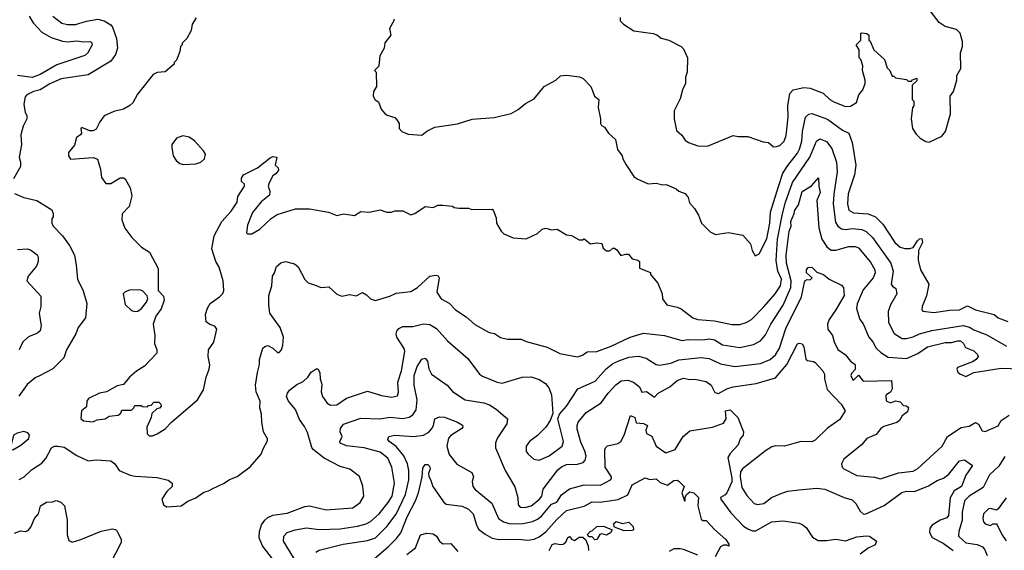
# Model space of a CAD drawing. Extents: x 1793424 to 1900092, y 321114 to 470632.
# Tile 229 of 256: x 1859758 to 1865894, y 432017 to 435322. Entities that reach past the tile are written whole.
import ezdxf

# ---------------------------------------------------------------- set-up
doc = ezdxf.new("R2010")
doc.units = 0

msp = doc.modelspace()

# ---------------------------------------------------------------- linework, layer by layer
at = {"layer": '0CON05XD'}
for points in [[(1864455, 434530), (1864475, 434532.5), (1864495, 434537.5), (1864522.5, 434565), (1864535, 434600), (1864547.3, 434717.3), (1864544.3, 434785.7), (1864558.3, 434861.7), (1864577.5, 434885), (1864645, 434900), (1864685, 434896.2), (1864765, 434863.8), (1864806.2, 434825), (1864835, 434808), (1864905, 434781.2), (1864936.4, 434783.6), (1864973, 434807), (1864987.5, 434855), (1865012.5, 434885), (1865027.5, 434925), (1865027.5, 434945), (1865010, 435005), (1865012.5, 435035), (1865000, 435075), (1864990, 435085), (1864990, 435135), (1864970, 435165), (1865000, 435195), (1865000, 435235), (1865005, 435240), (1865037, 435237), (1865050, 435225), (1865050, 435195), (1865058.3, 435188.3), (1865080, 435135), (1865147.5, 435075), (1865163, 435023), (1865180, 435005), (1865195, 434970), (1865205, 434970), (1865215, 434960), (1865285, 434950), (1865295, 434940), (1865315, 434940), (1865321.7, 434948.3), (1865348.3, 434958.3), (1865348.3, 434941.7), (1865320, 434915), (1865320, 434825), (1865330, 434815), (1865330, 434785), (1865322.5, 434775), (1865312.5, 434705), (1865322.5, 434645), (1865345, 434610), (1865370, 434585), (1865405, 434562.5), (1865425, 434560), (1865505, 434597.5), (1865526.7, 434625), (1865558.8, 434735), (1865557.5, 434845), (1865576.7, 434875), (1865597.5, 434945), (1865597.5, 434975), (1865623, 435017), (1865620, 435115), (1865633.3, 435155), (1865633.8, 435185), (1865618.3, 435238.3), (1865595, 435260), (1865525, 435280), (1865487.5, 435305), (1865403.8, 435415)], [(1859965, 435344.3), (1860019.7, 435299.7), (1860055, 435292.2), (1860105, 435291.5), (1860175, 435312.9), (1860245, 435324.4), (1860284.5, 435314.5), (1860325, 435289.2), (1860335.8, 435275), (1860360.6, 435205), (1860366.9, 435145), (1860355.7, 435105), (1860327, 435063), (1860185, 434979.2), (1860016.8, 434953.2), (1859945, 434921.9), (1859885, 434885.6), (1859843.3, 434875), (1859803.3, 434855), (1859792.5, 434842.5), (1859783.3, 434795), (1859793, 434743), (1859802.5, 434725), (1859802.5, 434705), (1859780.5, 434659.5), (1859764.2, 434605), (1859768.3, 434541.7), (1859754, 434465), (1859763.3, 434435), (1859763, 434407), (1859719.3, 434330.7)], [(1859818, 435345), (1859841.7, 435301.7), (1859895, 435244.4), (1859955, 435211.9), (1860025, 435188.1), (1860055, 435183.1), (1860115, 435190), (1860156.1, 435183.9), (1860196.1, 435186.1), (1860205, 435182.5), (1860208.8, 435165), (1860182, 435115), (1860165, 435100), (1859988.8, 435041.2), (1859885, 434981.5), (1859835, 434962.7), (1859745.4, 434975.4)], [(1860857, 435333), (1860832.5, 435295), (1860827.5, 435255), (1860800, 435205), (1860770, 435175), (1860770, 435165), (1860760, 435155), (1860757, 435123), (1860735, 435070), (1860720, 435055), (1860720, 435045), (1860665, 434997.5), (1860615, 434993.3), (1860590, 434980), (1860492.7, 434857.3), (1860463.3, 434805), (1860445, 434786.7), (1860405.9, 434764.1), (1860345, 434750.8), (1860285, 434723.3), (1860256.7, 434685), (1860235, 434640), (1860215, 434630), (1860195, 434630), (1860145, 434650), (1860140, 434645), (1860142.5, 434615), (1860137.5, 434605), (1860111.7, 434588.3), (1860099.5, 434540.5), (1860062.5, 434495), (1860062.5, 434475), (1860075, 434453.3), (1860215, 434463.3), (1860243, 434453), (1860261.7, 434391.7), (1860268.3, 434338.3), (1860295, 434302.5), (1860325, 434302.5), (1860383.6, 434336.4), (1860405, 434337.5), (1860415, 434330), (1860447.5, 434275), (1860457.5, 434225), (1860440.7, 434159.3), (1860396.4, 434113.6), (1860394, 434075), (1860414.3, 434024.3), (1860456.7, 433965), (1860516.1, 433906.1), (1860567.5, 433875), (1860621.7, 433771.7), (1860620, 433635), (1860655, 433600), (1860657.5, 433575), (1860639.5, 433520.5), (1860606.7, 433475), (1860590, 433425), (1860600, 433355), (1860597.5, 433305), (1860612.5, 433265), (1860612.5, 433245), (1860535.9, 433164.1), (1860485, 433133.3), (1860442.5, 433095), (1860405, 433050), (1860365, 433042.5), (1860300, 433005), (1860255, 432996.7), (1860187, 432963), (1860177.5, 432945), (1860175, 432910), (1860143.3, 432885), (1860138.3, 432838.3), (1860155, 432823.3), (1860213, 432817), (1860240.7, 432829.3), (1860290, 432835), (1860315, 432852.5), (1860371.7, 432858.3), (1860388.3, 432871.7), (1860395, 432890), (1860455, 432890), (1860470, 432905), (1860475, 432920), (1860515, 432920), (1860523, 432913), (1860555, 432910), (1860561.7, 432918.3), (1860578.3, 432921.7), (1860595, 432940), (1860625, 432940), (1860638.3, 432928.3), (1860640, 432915), (1860628.3, 432901.7), (1860611.7, 432898.3), (1860581.7, 432868.3), (1860577.5, 432845), (1860550, 432785), (1860551.7, 432741.7), (1860565, 432730), (1860585, 432730), (1860615, 432742.5), (1860665, 432773.3), (1860704.1, 432815.9), (1860866, 432955), (1860903.2, 433016.8), (1860919.2, 433095), (1860939.2, 433145), (1860942.3, 433172.3), (1860933.3, 433225), (1860933.8, 433265), (1860967.1, 433312.9), (1860986.7, 433395), (1860973.6, 433413.6), (1860943.9, 433423.9), (1860920.7, 433440.7), (1860916.7, 433485), (1860928.8, 433525), (1860945, 433553.3), (1861002.5, 433595), (1861023.6, 433616.4), (1861030, 433635), (1861025.7, 433695.7), (1861000.3, 433780.3), (1860981.4, 433815), (1860955.7, 433895), (1860970, 433975), (1861017.5, 434065), (1861075, 434130), (1861112.5, 434185), (1861118.3, 434221.7), (1861160, 434285), (1861158.3, 434298.3), (1861140, 434315), (1861140, 434335), (1861152.5, 434355), (1861240.7, 434399.3), (1861318.3, 434461.7), (1861335, 434470), (1861360, 434465), (1861350, 434415), (1861368.3, 434398.3), (1861370, 434385), (1861356.4, 434363.6), (1861335, 434350), (1861312.5, 434305), (1861307.5, 434285), (1861317.5, 434255), (1861315, 434230), (1861262.3, 434187.7), (1861208.3, 434121.7), (1861177, 434043), (1861172.5, 433995), (1861178.3, 433988.3), (1861205, 433987.5), (1861255, 434016.7), (1861325, 434083.8), (1861361.7, 434108.3), (1861477, 434143), (1861565, 434143.3), (1861683, 434123), (1861735, 434103.3), (1861775, 434113.3), (1861845, 434103.3), (1861883.6, 434126.4), (1861935, 434123.3), (1862005, 434136.7), (1862045, 434122.5), (1862075, 434122.5), (1862095, 434132.5), (1862145, 434132.5), (1862195, 434107.5), (1862220, 434115), (1862285, 434157.5), (1862335, 434152.5), (1862363, 434167), (1862395, 434167.5), (1862455, 434160), (1862465, 434152.5), (1862495, 434147.5), (1862555, 434147.5), (1862575, 434140), (1862701.7, 434141.7), (1862711.7, 434131.7), (1862727, 434087), (1862730, 434055), (1862757.5, 434005), (1862775, 433987.5), (1862833.6, 433963.6), (1862915, 433957.5), (1862985, 433990), (1863015, 434017.5), (1863035, 434022.5), (1863075, 434012.5), (1863107, 434017), (1863165, 433982.5), (1863197, 433977)], [(1862090, 435325), (1862090, 435315), (1862063, 435267), (1862070, 435225), (1862033, 435177), (1862030, 435145), (1862003, 435097), (1861997, 435033), (1861970, 435005), (1861980, 434995), (1861982.5, 434905), (1861962.5, 434875), (1861960, 434845), (1861973.6, 434823.6), (1861995, 434810), (1862010, 434765), (1862030.7, 434740.7), (1862048.3, 434728.3), (1862095, 434712.5), (1862109.3, 434699.3), (1862122.5, 434675), (1862122.5, 434645), (1862140, 434625), (1862178.3, 434608.3), (1862265, 434602.5), (1862295, 434627.5), (1862345, 434652.5), (1862486.1, 434673.9), (1862577, 434703), (1862715, 434713.3), (1862821.7, 434738.3), (1862865, 434763.3), (1862909.3, 434800.7), (1862965, 434830), (1863027.5, 434905), (1863100, 434945), (1863128.3, 434971.7), (1863165, 434976.7), (1863246.4, 434966.4), (1863270, 434955), (1863317.5, 434905), (1863331.7, 434868.3), (1863340, 434845), (1863367.5, 434825), (1863362.5, 434775), (1863377.5, 434705), (1863377.5, 434675), (1863383.6, 434663.6), (1863403, 434653), (1863427.5, 434615), (1863470, 434575), (1863484.1, 434514.1), (1863512.5, 434475), (1863516.7, 434455), (1863537.7, 434417.7), (1863586.1, 434346.1), (1863605, 434330), (1863675, 434300), (1863725, 434303.3), (1863765, 434293.8), (1863786.4, 434296.4), (1863848.3, 434268.3), (1863865, 434253.3), (1863905, 434240), (1863923.3, 434215), (1863931.7, 434181.7), (1863963.3, 434145), (1863987.5, 434105), (1864007.5, 434055), (1864060.7, 434000.7), (1864095, 433983.3), (1864175, 433996.7), (1864265, 433980), (1864312.5, 433925), (1864322.5, 433885), (1864341.7, 433851.7), (1864366.1, 433863.9), (1864415, 433957.5), (1864432.5, 434055), (1864436.1, 434123.9), (1864486.4, 434283.6), (1864514.7, 434365.3), (1864545, 434414.3), (1864605, 434490), (1864617.1, 434515), (1864632.5, 434565), (1864636.9, 434625), (1864655.7, 434715), (1864675, 434734.2), (1864695, 434738.6), (1864791.7, 434701.7), (1864885, 434634), (1864925, 434616.2), (1864945, 434556.7), (1864968.6, 434415), (1864960.6, 434355), (1864921.7, 434238.3), (1864917.3, 434175), (1864925.8, 434135), (1864955, 434118.1), (1865045, 434111.8), (1865092, 434095), (1865137.9, 434047.9), (1865212, 433935), (1865245, 433906), (1865275, 433896), (1865305, 433896.2), (1865326.1, 433903.9), (1865353.3, 433945), (1865365, 433956.7), (1865380, 433960), (1865383.3, 433935), (1865358.8, 433885), (1865357.1, 433825), (1865371.4, 433765), (1865424.1, 433674.1), (1865408.3, 433601.7), (1865382, 433535), (1865380, 433515), (1865387, 433507), (1865455, 433497.5), (1865555, 433512.5), (1865615, 433514.4), (1865665, 433539.2), (1865715, 433515.6), (1865830, 433485), (1865855, 433465.8), (1865915, 433442.5)], [(1863500, 435335), (1863500, 435315), (1863520, 435295), (1863585, 435253.3), (1863705, 435236.7), (1863728.3, 435228.3), (1863756.4, 435206.4), (1863803.6, 435193.6), (1863880, 435155), (1863895, 435140), (1863920, 435085), (1863917.5, 434995), (1863906.7, 434965), (1863907.5, 434925), (1863887.5, 434885), (1863875, 434830), (1863837.5, 434755), (1863837.5, 434705), (1863851.7, 434631.7), (1863885, 434602.5), (1863905, 434572.5), (1863925, 434557.5), (1863985, 434536.7), (1864045, 434533.8), (1864205, 434600), (1864235, 434593.8), (1864295, 434593.8), (1864390.7, 434560.7), (1864425, 434557.5), (1864455, 434530)], [(1860779.3, 434419.3), (1860855, 434424.2), (1860887.5, 434435), (1860910, 434455), (1860916, 434485), (1860903.8, 434505), (1860848.3, 434568.3), (1860815, 434591.2), (1860775, 434598), (1860735, 434583.8), (1860706.2, 434545), (1860705.8, 434525), (1860714.2, 434475), (1860734.2, 434444.2), (1860755, 434426.7), (1860779.3, 434419.3)], [(1863197, 433977), (1863245, 433950), (1863265, 433950), (1863275, 433957.5), (1863315, 433926.7), (1863355, 433932.5), (1863385, 433927.5), (1863395, 433900), (1863415, 433882.5), (1863435, 433882.5), (1863455, 433900), (1863465, 433900), (1863479.3, 433889.3), (1863505, 433852.5), (1863535, 433862.5), (1863551.7, 433861.7), (1863575, 433832.5), (1863610, 433825), (1863620, 433815), (1863620, 433775), (1863688.3, 433748.3), (1863690, 433735), (1863735, 433680), (1863762.5, 433615), (1863763, 433583), (1863790, 433545), (1863855, 433532.5), (1863880.7, 433520.7), (1863952.5, 433465), (1863984.4, 433454.4), (1864087, 433447), (1864195, 433424.3), (1864245, 433422.5), (1864285, 433435.8), (1864318, 433455), (1864396, 433534), (1864465.6, 433615), (1864500, 433665), (1864504.6, 433705), (1864482.5, 433755), (1864472.7, 433822.7), (1864480.3, 433955), (1864512, 434112), (1864531.1, 434185), (1864575, 434307.5), (1864681.5, 434465), (1864722.9, 434565), (1864745, 434579.2), (1864785, 434562.9), (1864819.5, 434519.5), (1864847.8, 434435), (1864852.2, 434375), (1864831.2, 434235), (1864828.2, 434175), (1864841.1, 434061.1), (1864855.5, 434035.5), (1864879.1, 434019.1), (1864904.3, 434015.7), (1864945, 434021.9), (1865005.4, 434015.4), (1865033.3, 434003.3), (1865071.9, 433965), (1865186.7, 433805), (1865200.6, 433755), (1865188.8, 433675), (1865197.5, 433662.5), (1865217, 433647), (1865223.8, 433615), (1865184.6, 433545.4), (1865170, 433505), (1865171.4, 433435), (1865208.3, 433368.3), (1865256.8, 433336.8), (1865285, 433336.9), (1865325, 433346.9), (1865365, 433365.4), (1865443.3, 433386.7), (1865638.3, 433418.3), (1865677.8, 433407.8), (1865705, 433390.6), (1865785, 433359.4), (1865907.6, 433287.6)], [(1859755, 432458.6), (1859785, 432474.3), (1859831.7, 432518.3), (1859895, 432560), (1859920.9, 432589.1), (1859955.7, 432654.3), (1859974.3, 432665.7), (1859995, 432666), (1860035, 432660), (1860115, 432607.5), (1860185, 432574), (1860235, 432580.8), (1860325, 432573.8), (1860350, 432555), (1860377.5, 432515), (1860446.1, 432486.1), (1860478.3, 432478.3), (1860615, 432470), (1860683.6, 432453.6), (1860707.5, 432435), (1860707.5, 432415), (1860675.9, 432384.1), (1860643.8, 432335), (1860655, 432300), (1860675, 432287.5), (1860765, 432293.3), (1860806.4, 432323.6), (1860856.1, 432343.9), (1860905, 432380), (1860935, 432386.7), (1860961.7, 432401.7), (1861032.5, 432435), (1861065, 432458.8), (1861114.1, 432475.9), (1861195, 432536.7), (1861263.3, 432615), (1861275, 432650), (1861301.7, 432698.3), (1861301.7, 432711.7), (1861276.7, 432755), (1861266, 432815), (1861265.8, 432865), (1861254, 432905), (1861255.9, 432945.9), (1861232, 433005), (1861227.5, 433045), (1861239.2, 433125), (1861253.3, 433175), (1861253.3, 433205), (1861273.8, 433276.2), (1861285, 433287.5), (1861305, 433292.5), (1861336.1, 433276.1), (1861365, 433250), (1861375, 433250), (1861390, 433265), (1861398.8, 433295), (1861401.2, 433345), (1861382, 433405), (1861316.7, 433495), (1861310, 433545), (1861310, 433605), (1861328.8, 433665), (1861333.8, 433725), (1861346.7, 433745), (1861357.5, 433785), (1861385, 433806.7), (1861413.9, 433816.1), (1861470.7, 433800.7), (1861493.6, 433783.6), (1861535, 433703.3), (1861555, 433683.8), (1861605, 433666.2), (1861635, 433653.3), (1861685, 433657.5), (1861735, 433612.5), (1861765, 433600), (1861815, 433610), (1861855, 433602.5), (1861895, 433622.5), (1861919.3, 433609.3), (1861945, 433582.5), (1861975, 433572.5), (1862065, 433600), (1862105, 433618.8), (1862195, 433628.8), (1862236.7, 433655), (1862315, 433723.8), (1862350.7, 433730.7), (1862366.1, 433726.1), (1862372.5, 433715), (1862356.7, 433625), (1862385, 433583.3), (1862435, 433556.7), (1862474.4, 433514.4), (1862540.5, 433470.5), (1862595, 433423.3), (1862683, 433373), (1862717, 433367), (1862755, 433342.5), (1862797, 433333), (1862883, 433333), (1862915, 433317.5), (1863045, 433282.5), (1863125, 433242.5), (1863235, 433222.5), (1863265, 433233.3), (1863295, 433253.3), (1863355, 433256.2), (1863445, 433288.6), (1863563.3, 433345), (1863645, 433368.6), (1863775.5, 433355.5), (1863885, 433323.3), (1863925, 433330.9), (1864015, 433327.7), (1864055, 433334.5), (1864087, 433327), (1864136.8, 433296.8), (1864245, 433280.5), (1864331.3, 433298.7), (1864375, 433320.8), (1864405, 433360), (1864438.1, 433425), (1864515.9, 433544.1), (1864562.8, 433655), (1864566, 433696), (1864536.1, 433805), (1864534.7, 433855), (1864553.1, 434005), (1864565.3, 434035), (1864563.9, 434065), (1864583.6, 434115), (1864589.5, 434135), (1864611.8, 434168.2), (1864635, 434251.2), (1864693, 434287), (1864737, 434337), (1864737.5, 434285), (1864745.6, 434245), (1864726.2, 434195), (1864737.1, 434025), (1864755.8, 433955), (1864787.2, 433907.2), (1864815.7, 433885.7), (1864845, 433887.1), (1864925, 433910), (1864965, 433909.4), (1864985, 433901.4), (1865061.1, 433811.1), (1865086.5, 433765), (1865088.5, 433745), (1865076.4, 433715), (1865015, 433638.8), (1864977.8, 433552.2), (1864973.4, 433523.4), (1864993.3, 433455), (1865015, 433427.5), (1865048.8, 433345), (1865075.4, 433315.4), (1865095.5, 433275.5), (1865125, 433250)], [(1859725, 434240), (1859784.1, 434214.1), (1859865, 434196), (1859958.3, 434138.3), (1859967.5, 434115), (1859967.5, 434095), (1859958.3, 434081.7), (1859957.5, 434055), (1859966.4, 434036.4), (1860025, 433976.7), (1860069.2, 433915), (1860099.2, 433855), (1860110.8, 433795), (1860118, 433705), (1860153, 433633), (1860177.5, 433555), (1860168.8, 433465), (1860123.3, 433405), (1860108.8, 433365), (1860048.8, 433265), (1860034.1, 433215.9), (1859965, 433148), (1859886.2, 433106.2), (1859855, 433092), (1859805, 433050), (1859753.4, 432976.6)], [(1859745, 433890), (1859804.2, 433894.2), (1859825, 433889.2), (1859867.7, 433857.7), (1859873.3, 433845), (1859873.3, 433815), (1859863.6, 433786.4), (1859810, 433725), (1859803.3, 433695), (1859889.3, 433599.3), (1859890, 433535), (1859880, 433495), (1859892, 433415), (1859885, 433383.3), (1859869.7, 433370.3), (1859813, 433347), (1859776.7, 433315), (1859753.8, 433265)], [(1861532.5, 432787.5), (1861500.9, 432830.9), (1861476, 432895), (1861433.8, 432945), (1861421.2, 432975), (1861426, 432995), (1861440, 433015), (1861485, 433049.2), (1861525, 433068.8), (1861553.8, 433095), (1861575, 433126.2), (1861605, 433146.7), (1861616.4, 433146.4), (1861628.8, 433125), (1861630, 433085), (1861641.7, 433051.7), (1861636, 433005), (1861644.2, 432975), (1861675, 432933.8), (1861695, 432922), (1861735, 432922.5), (1861795, 432964), (1861925, 433008), (1862012.1, 432982.1), (1862075, 432970.8), (1862111.7, 432978.3), (1862118.6, 433001.4), (1862115.5, 433065), (1862136.4, 433135), (1862158.6, 433255), (1862154.2, 433275), (1862109.2, 433345), (1862104.2, 433365), (1862107.7, 433382.3), (1862121.2, 433398.8), (1862145, 433411.2), (1862208.8, 433411.2), (1862275, 433427.5), (1862313.2, 433423.2), (1862355, 433398), (1862425, 433322), (1862550.9, 433210.9), (1862624.2, 433115), (1862642.1, 433102.1), (1862734.2, 433064.2), (1862765, 433058.8), (1862890, 433095), (1862945, 433097.5), (1862995, 433080.8), (1863035, 433056.2), (1863055, 433030), (1863072.5, 432985), (1863080.7, 432869.3), (1863063.8, 432825), (1863036, 432785), (1862985, 432732), (1862935, 432693.8), (1862913.8, 432665), (1862915, 432632.5), (1862926.7, 432615), (1862962.5, 432585), (1862995, 432578.8), (1863057.5, 432605), (1863139.2, 432665), (1863146.4, 432695), (1863112, 432835), (1863121.2, 432865), (1863165, 432914), (1863236.6, 433023.4), (1863345, 433070), (1863413.6, 433146.4), (1863455, 433180), (1863492.3, 433197.7), (1863555, 433219.1), (1863615, 433225.6), (1863663, 433213), (1863724.4, 433174.4), (1863745, 433170.8), (1863815, 433182.9), (1863865, 433203.3), (1864005, 433217.8), (1864055, 433211.1), (1864125, 433179.4), (1864215, 433161.9), (1864375, 433180.6), (1864435, 433205.6), (1864468.6, 433235), (1864493.7, 433276.3), (1864532, 433398), (1864630.6, 433595), (1864650.8, 433695), (1864665, 433702.9), (1864685, 433700.8), (1864696.2, 433715), (1864662, 433745), (1864661.2, 433765), (1864671.7, 433778.3), (1864695, 433781.2), (1864725, 433750), (1864766.7, 433735), (1864802.5, 433705), (1864879.2, 433669.2), (1864892.5, 433655), (1864895.6, 433605), (1864845, 433514), (1864801.9, 433455), (1864792.9, 433425), (1864794, 433395), (1864823.3, 433355), (1864833.8, 433315), (1864857, 433267), (1864904.6, 433234.6), (1864935.6, 433195.6), (1864964.2, 433174.2), (1864965, 433142.5), (1864942.1, 433117.9), (1864938, 433105), (1864949.5, 433079.5), (1864955, 433076.2), (1864985, 433108.8), (1865015, 433070.6), (1865190, 433075), (1865195, 433022.5), (1865185, 433001.2), (1865156.4, 432983.6), (1865158, 432948), (1865185, 432936.2), (1865215, 432948.8), (1865245, 432942.5), (1865265, 432920), (1865285, 432917.5), (1865296.1, 432906.1), (1865290.5, 432879.5), (1865257.5, 432855), (1865240, 432825), (1865225, 432813.3), (1865142.3, 432787.7), (1865124.1, 432775.9), (1865095, 432737.5), (1865037, 432713), (1865005, 432673.3), (1864893.3, 432585), (1864880, 432555), (1864883.3, 432535), (1864893.9, 432523.9), (1864975, 432482.5), (1865085, 432472), (1865122.3, 432462.3), (1865235, 432499.2), (1865325, 432510.8), (1865355, 432526.2), (1865506.7, 432665), (1865540, 432725), (1865625, 432782.5), (1865675, 432790), (1865715, 432813.8), (1865733, 432803), (1865755, 432762), (1865775, 432757.5), (1865855, 432792.2), (1865874.7, 432825.3), (1865925, 432859.4)], [(1860475, 433503.8), (1860493.3, 433506.7), (1860516.4, 433523.6), (1860548.3, 433561.7), (1860557.5, 433585), (1860553, 433603), (1860523, 433633), (1860505, 433640), (1860441.7, 433638.3), (1860415, 433627.5), (1860402.5, 433615), (1860415, 433547.5), (1860455, 433510), (1860475, 433503.8)], [(1865125, 433250), (1865170.9, 433220.9), (1865285, 433211.9), (1865355, 433242.9), (1865415, 433285.4), (1865525, 433310.9), (1865565, 433310.8), (1865605, 433322.5), (1865620.9, 433320.9), (1865640, 433305), (1865651.1, 433281.1), (1865705, 433260), (1865727.1, 433237.1), (1865731.2, 433225), (1865718.8, 433205), (1865695, 433190), (1865602.5, 433155), (1865597.5, 433145), (1865605, 433127.5), (1865616.4, 433116.4), (1865655, 433100), (1865704.5, 433125.5), (1865875, 433151.8), (1866055.9, 433145.9)], [(1861486.7, 431935), (1861402.5, 432075), (1861404, 432105), (1861425, 432127.5), (1861475.7, 432144.3), (1861545, 432156.9), (1861625, 432146.7), (1861755, 432151.1), (1861862.8, 432167.2), (1861917.6, 432182.4), (1861943.9, 432196.1), (1861998.1, 432245), (1862055, 432315.8), (1862078.5, 432355), (1862094.5, 432435), (1862077.3, 432535), (1862051.4, 432591.4), (1862005, 432627.5), (1861905, 432655.4), (1861795, 432667.8), (1861755, 432684), (1861753.3, 432695), (1861766.9, 432725), (1861755.7, 432755), (1861757.1, 432775), (1861775, 432802.9), (1861885, 432840.6), (1862003.2, 432836.8), (1862065, 432845.6), (1862145, 432837.8), (1862185, 432846.7), (1862208.8, 432861.2), (1862227.8, 432892.2), (1862234.5, 432955), (1862216.7, 433045), (1862217.1, 433105), (1862235, 433161.2), (1862265, 433207.5), (1862285, 433213.3), (1862298.8, 433195), (1862307.7, 433147.7), (1862324.4, 433114.4), (1862422.5, 433045), (1862455, 433006.7), (1862535, 432954.2), (1862650, 432935), (1862685, 432923.8), (1862726.8, 432896.8), (1862797.5, 432835), (1862793.3, 432805), (1862735, 432717.5), (1862724.2, 432685.8), (1862722.5, 432655), (1862783.7, 432513.7), (1862843, 432413), (1862862, 432345), (1862865, 432300), (1862875.9, 432285.9), (1862905, 432283.1), (1862945, 432294.4), (1862995, 432333.5), (1863012.7, 432355), (1863021.1, 432398.9), (1863111.9, 432518.1), (1863135, 432536.9), (1863165, 432550.6), (1863235, 432553.1), (1863268.8, 432565), (1863281.2, 432578.8), (1863287.3, 432602.7), (1863279.2, 432635), (1863255, 432690), (1863232.4, 432772.4), (1863231.9, 432795), (1863239.2, 432815), (1863288.8, 432875), (1863382, 432935), (1863425, 432996.2), (1863472.4, 433047.6), (1863507, 433073), (1863547.3, 433077.3), (1863584.2, 433064.2), (1863621.2, 433035), (1863635, 433002.9), (1863665, 433006), (1863715, 432970), (1863736.7, 432995), (1863808.8, 433035), (1863855, 433074.2), (1863895, 433088.9), (1863935, 433081.4), (1863965, 433083.1), (1864035, 433068), (1864066.7, 433045), (1864090.7, 433000.7), (1864113.6, 432993.6), (1864165, 433023.8), (1864204.4, 433035.6), (1864347.5, 433055), (1864468.2, 433091.8), (1864538, 433175), (1864605, 433303.8), (1864615, 433308), (1864634.1, 433304.1), (1864643.8, 433285), (1864657.7, 433207.7), (1864668.3, 433198.3), (1864705, 433193.3), (1864715, 433186.7), (1864763.3, 433135), (1864773.3, 433115), (1864773.8, 433085), (1864789.3, 433019.3), (1864877.3, 432927.3), (1864901.2, 432885), (1864868.9, 432831.1), (1864792.7, 432777.3), (1864715, 432702.5), (1864695, 432693.3), (1864625, 432693.8), (1864525, 432665.8), (1864467.1, 432667.1), (1864445, 432661.4), (1864405, 432637.5), (1864261.9, 432525), (1864250.9, 432505), (1864247.9, 432475), (1864257.8, 432407.8), (1864288.7, 432358.7), (1864335, 432308), (1864355, 432302.5), (1864395, 432308), (1864443.8, 432346.2), (1864507.3, 432372.7), (1864545, 432385.6), (1864614.2, 432394.2), (1864725, 432404), (1864775, 432397.5), (1864895, 432346.2), (1864945, 432331.2), (1864968.8, 432308.8), (1864995, 432260), (1865015, 432243.8), (1865027.7, 432242.3), (1865145, 432297.1), (1865255, 432378.1), (1865285, 432385.6), (1865335, 432382.5), (1865421.3, 432418.7), (1865475, 432452.5), (1865515, 432465.6), (1865548.4, 432491.6), (1865613.8, 432575), (1865645, 432580), (1865696.2, 432545), (1865654.3, 432485), (1865626.9, 432415), (1865582, 432388), (1865556.8, 432343.2), (1865545.4, 432234.6), (1865535, 432218.8), (1865495, 432204.4), (1865445, 432174), (1865429.2, 432155), (1865427, 432127), (1865445, 432096.2), (1865512.1, 432062.1), (1865574.4, 432015)], [(1861604.3, 432005.7), (1861625, 432017.5), (1861774.1, 432055.9), (1861925, 432078.2), (1861974.7, 432095.3), (1862046.7, 432165), (1862105, 432241.9), (1862162.3, 432365), (1862182.5, 432455), (1862183.5, 432515), (1862174.5, 432555), (1862152.9, 432605), (1862105, 432664.4), (1862061.2, 432695), (1862053, 432707), (1862057.5, 432725), (1862095.8, 432734.2), (1862215, 432725.7), (1862275.5, 432734.5), (1862307, 432753), (1862325.8, 432775), (1862337.1, 432795), (1862345, 432836.2), (1862375, 432849.2), (1862405.5, 432845.5), (1862486.7, 432815), (1862517, 432797), (1862520, 432785), (1862513.8, 432775), (1862445, 432732.5), (1862430.8, 432715), (1862419.2, 432665), (1862434.4, 432614.4), (1862482.7, 432552.7), (1862575, 432502.5), (1862586, 432475), (1862578, 432445), (1862582, 432415), (1862596.2, 432395), (1862700.3, 432310.3), (1862741.4, 432215), (1862773.8, 432193.8), (1862815, 432182.5), (1862895.4, 432184.6), (1862953.1, 432196.9), (1862985, 432211.5), (1863009.6, 432230.4), (1863071.4, 432305), (1863105, 432317.8), (1863135, 432361.9), (1863185, 432399.4), (1863275, 432425.5), (1863376.8, 432423.2), (1863440, 432455), (1863447.1, 432465), (1863445.6, 432475), (1863405.7, 432535), (1863405, 432640), (1863408.8, 432655), (1863421.4, 432668.6), (1863485, 432681.9), (1863503.8, 432695), (1863525.6, 432735), (1863565, 432857.5), (1863592, 432845), (1863600.7, 432810.7), (1863645, 432806.2), (1863670, 432795), (1863660, 432765), (1863664, 432745), (1863697.1, 432727.1), (1863725, 432665.8), (1863785, 432623.8), (1863843.3, 432645), (1863891.8, 432725), (1863935, 432761.4), (1864075, 432784), (1864145, 432810), (1864160, 432835), (1864156.9, 432885), (1864185, 432891.2), (1864232.4, 432845), (1864268.6, 432755), (1864266, 432735), (1864248.3, 432711.7), (1864236.2, 432675), (1864185, 432620), (1864171.1, 432595), (1864195, 432468.1), (1864196.6, 432443.4), (1864165, 432375.6), (1864155, 432361.8), (1864126, 432345), (1864127.1, 432335), (1864190.3, 432250.3), (1864268.3, 432168.3), (1864295, 432150.6), (1864325, 432138.6), (1864345, 432138.6), (1864442.5, 432195), (1864515, 432201.2), (1864615, 432186.2), (1864635, 432178), (1864658.5, 432158.5), (1864698.3, 432098.3), (1864735, 432078.1), (1864785, 432078.1), (1864845, 432087.1), (1864905, 432076), (1864975, 432100.6), (1865035, 432107.8), (1865054.3, 432104.3), (1865097.5, 432075), (1865088.3, 432051.7), (1865045, 432030), (1864995, 431993.5)], [(1861355, 431936.7), (1861270.8, 432045), (1861251.4, 432095), (1861252.9, 432135), (1861265.6, 432175), (1861285.4, 432204.6), (1861305, 432221.4), (1861335, 432236.9), (1861425, 432249.4), (1861535, 432289.2), (1861565, 432294.2), (1861668.8, 432268.8), (1861835, 432280.8), (1861880, 432315), (1861902.5, 432355), (1861896.4, 432416.4), (1861876.4, 432476.4), (1861815, 432523.3), (1861755, 432538.8), (1861655, 432591.2), (1861586.7, 432645), (1861577.7, 432657.7), (1861551.7, 432751.7), (1861532.5, 432787.5)], [(1859715, 432642.5), (1859765, 432671.2), (1859815, 432713.3), (1859818.8, 432735), (1859809.3, 432749.3), (1859783.9, 432756.1), (1859742.7, 432747.3), (1859720, 432735), (1859706.7, 432683.3), (1859692.5, 432665), (1859695, 432650), (1859715, 432642.5)], [(1865897.8, 432602.2), (1865859.5, 432540.5), (1865802.6, 432487.4), (1865762, 432408), (1865675.8, 432355), (1865645.5, 432324.5), (1865631.4, 432255), (1865632.2, 432205), (1865611.1, 432135), (1865609.4, 432105), (1865655, 432062.9), (1865725, 432052.2), (1865758.9, 432038.9), (1865771.1, 432025), (1865786.7, 431985)], [(1861955, 431954.2), (1862055, 432039.2), (1862105, 432087.5), (1862133.1, 432125), (1862171.8, 432225), (1862224.4, 432325), (1862242.5, 432375), (1862265.8, 432475), (1862270.9, 432529.1), (1862285, 432551.2), (1862301.7, 432551.7), (1862312, 432542), (1862315.6, 432525), (1862305.7, 432495), (1862307, 432477), (1862319.1, 432459.1), (1862333.6, 432413.6), (1862398.3, 432318.3), (1862415, 432303.8), (1862515, 432292.9), (1862555, 432272.5), (1862584, 432245), (1862603.9, 432176.1), (1862618.1, 432148.1), (1862657.9, 432117.9), (1862702.4, 432092.4), (1862743.4, 432083.4), (1862865, 432085.5), (1862925, 432080.5), (1862965, 432086.9), (1862995, 432100), (1863037.1, 432132.9), (1863105, 432209.2), (1863165, 432264.4), (1863275, 432291.4), (1863325, 432318.6), (1863375, 432317.7), (1863486.9, 432333.1), (1863547.9, 432362.1), (1863575.5, 432424.5), (1863655, 432468.8), (1863685, 432457.5), (1863725, 432462.5), (1863748.8, 432438.8), (1863795, 432423.8), (1863835, 432451.2), (1863855, 432454), (1863865, 432447.5), (1863898.1, 432415), (1863884.2, 432375), (1863900, 432325), (1863905.8, 432324.2), (1863905.8, 432345), (1863914.4, 432365.6), (1863935, 432381.9), (1863958.6, 432375), (1863988, 432345), (1863984, 432295), (1864005, 432211.2), (1864015, 432203.1), (1864035, 432203.3), (1864087.3, 432147.3), (1864158.8, 432085), (1864177.5, 432055), (1864177.5, 432042.5), (1864165, 432050), (1864145, 432050), (1864125, 432038), (1864093.1, 431976.9)], [(1865906.1, 432343.9), (1865855, 432276.2), (1865845, 432266.7), (1865808.3, 432278.3), (1865795, 432276.2), (1865763.8, 432245), (1865760, 432215), (1865764, 432195), (1865775, 432181.2), (1865805, 432172), (1865825, 432182.5), (1865845, 432182.5), (1865850, 432175), (1865878.8, 432115), (1865906.2, 432076.2)], [(1859725.9, 432124.1), (1859762.3, 432137.7), (1859795, 432134), (1859810.5, 432139.5), (1859827.9, 432162.1), (1859850, 432215), (1859876.2, 432245), (1859887.5, 432295), (1859925, 432317.5), (1859961.7, 432318.3), (1859985, 432327.5), (1860015, 432317.5), (1860037.5, 432295), (1860053.3, 432205), (1860054.1, 432114.1), (1860065, 432077.5), (1860085, 432068.8), (1860140, 432085), (1860265, 432135.8), (1860335, 432150), (1860355, 432146.7), (1860366.1, 432136.1), (1860391.2, 432085), (1860390, 432065), (1860286.2, 431865)], [(1863343, 432083), (1863325, 432100), (1863305, 432100), (1863297.5, 432115), (1863312.5, 432135), (1863328.6, 432141.4), (1863354.5, 432165.5), (1863397.1, 432167.1), (1863450, 432145), (1863440, 432125), (1863415, 432112), (1863385, 432118.8), (1863372.5, 432115), (1863355, 432083.8), (1863343, 432083)], [(1863525, 432138.6), (1863475, 432156.7), (1863463.3, 432163.3), (1863460, 432185), (1863475, 432196.2), (1863515, 432183.8), (1863555, 432193.3), (1863581.2, 432165), (1863582.5, 432145), (1863575, 432140), (1863525, 432138.6)], [(1862169.7, 431990.3), (1862225, 432033.3), (1862256.4, 432113.6), (1862295, 432123.3), (1862335, 432118.8), (1862355.7, 432105.7), (1862374.2, 432074.2), (1862395, 432057.5), (1862445, 432060), (1862488.8, 432008.8)], [(1863056.7, 432015), (1863076.9, 432053.1), (1863095, 432059.4), (1863127.7, 432052.3), (1863144.3, 432055.7), (1863162, 432068), (1863174, 432096), (1863185, 432102.5), (1863196, 432086), (1863215, 432078.8), (1863245, 432098), (1863268, 432098), (1863283.6, 432083.6), (1863300, 432045), (1863302, 432015)], [(1863985, 431987.5), (1863895, 432021.4), (1863875, 432027.1), (1863835, 432025.8), (1863805, 432008.8)]]:
    msp.add_lwpolyline(points, dxfattribs=at)

doc.saveas('drawing.dxf')
